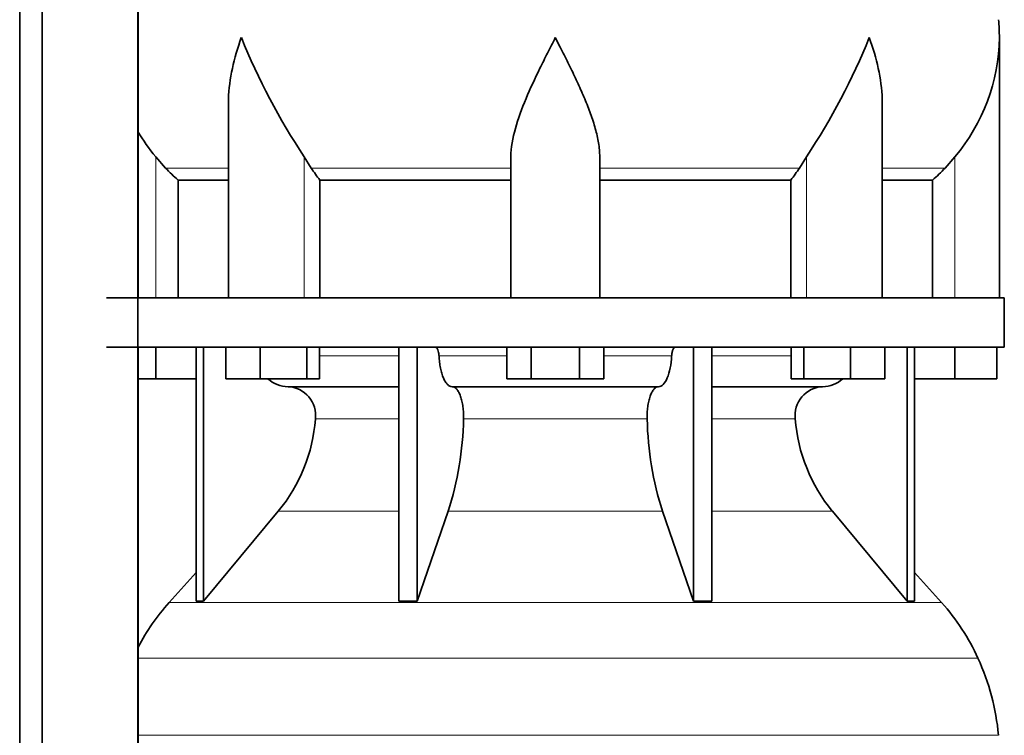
# Model space of a CAD drawing. Header units: millimetres. Extents: x 160 to 768, y -1429 to 1506.
# Tile 13 of 17: x 501 to 701, y 159 to 304. Entities that reach past the tile are written whole.
import ezdxf

# ---------------------------------------------------------------- set-up
doc = ezdxf.new("R2010")
doc.units = ezdxf.units.MM
doc.layers.add('LOW_134-6', color=7, linetype='Continuous')
doc.layers.add('VSI134_DIFFUSORE', color=7, linetype='Continuous')

# ---------------------------------------------------------------- blocks, each defined once
blk = doc.blocks.new('SE3')
at = {"layer": 'LOW_134-6', "color": 7, "linetype": 'Continuous', "lineweight": 35}
for p, q in [((501.38, 105.68), (501.38, 992.18)), ((505.93, 105.68), (505.93, 992.18)), ((525.31, 992.18), (525.31, 105.68)), ((525.38, 382.18), (525.38, 247.18)), ((525.38, 237.18), (525.38, 105.68))]:
    blk.add_line(p, q, dxfattribs=at)
at = {"layer": 'VSI134_DIFFUSORE', "color": 7, "linetype": 'Continuous', "lineweight": 35}
for p, q in [((699.94, 247.18), (699.94, 299.92)), ((543.67, 286.54), (543.67, 247.18)), ((676.22, 247.18), (676.22, 286.54)), ((530.96, 273.48), (528.94, 275.78)), ((560.45, 273.48), (559.03, 275.78)), ((600.94, 247.18), (600.94, 275.78)), ((618.94, 247.18), (618.94, 275.78)), ((660.86, 275.78), (659.43, 273.48)), ((690.94, 275.78), (688.93, 273.48)), ((533.47, 271.04), (543.67, 271.04)), ((533.47, 247.18), (533.47, 271.04)), ((562.23, 271.04), (600.94, 271.04)), ((562.23, 247.18), (562.23, 271.04)), ((618.94, 271.04), (657.65, 271.04)), ((657.65, 271.04), (657.65, 247.18)), ((676.22, 271.04), (686.42, 271.04)), ((686.42, 271.04), (686.42, 247.18)), ((700.94, 247.18), (518.94, 247.18)), ((700.94, 237.18), (700.94, 247.18)), ((518.94, 237.18), (700.94, 237.18)), ((528.94, 230.78), (528.94, 237.18)), ((537.12, 237.18), (537.12, 185.73)), ((538.65, 237.18), (538.65, 185.73)), ((543.19, 230.78), (543.19, 237.18)), ((550.13, 230.78), (550.13, 237.18)), ((559.61, 230.78), (559.61, 237.18)), ((562.15, 230.78), (562.15, 237.18)), ((578.25, 237.18), (578.25, 185.73)), ((581.94, 237.18), (581.94, 185.73)), ((600.13, 230.78), (600.13, 237.18)), ((605.04, 230.78), (605.04, 237.18)), ((614.85, 230.78), (614.85, 237.18)), ((619.76, 230.78), (619.76, 237.18)), ((637.95, 237.18), (637.95, 185.73)), ((641.64, 237.18), (641.64, 185.73)), ((657.74, 230.78), (657.74, 237.18)), ((660.28, 230.78), (660.28, 237.18)), ((669.76, 230.78), (669.76, 237.18)), ((676.7, 230.78), (676.7, 237.18)), ((681.24, 237.18), (681.24, 185.73)), ((682.77, 237.18), (682.77, 185.73)), ((690.94, 230.78), (690.94, 237.18)), ((699.44, 230.78), (699.44, 237.18)), ((528.94, 230.78), (525.38, 230.78)), ((537.12, 230.78), (528.94, 230.78)), ((550.13, 230.78), (543.19, 230.78)), ((559.61, 230.78), (550.13, 230.78)), ((562.15, 230.78), (559.61, 230.78)), ((605.04, 230.78), (600.13, 230.78)), ((614.85, 230.78), (605.04, 230.78)), ((619.76, 230.78), (614.85, 230.78)), ((660.28, 230.78), (657.74, 230.78)), ((669.76, 230.78), (660.28, 230.78)), ((676.7, 230.78), (669.76, 230.78)), ((690.94, 230.78), (682.77, 230.78)), ((699.44, 230.78), (690.94, 230.78)), ((555.77, 229.18), (578.25, 229.18)), ((589.04, 229.18), (630.85, 229.18)), ((641.64, 229.18), (664.12, 229.18)), ((538.65, 185.73), (553.8, 203.94)), ((581.94, 185.73), (588.22, 203.94)), ((631.67, 203.94), (637.95, 185.73)), ((666.09, 203.94), (681.24, 185.73)), ((537.12, 191.5), (531.65, 185.43)), ((688.24, 185.43), (682.77, 191.5)), ((537.12, 185.73), (538.65, 185.73)), ((578.25, 185.73), (581.94, 185.73)), ((637.95, 185.73), (641.64, 185.73)), ((681.24, 185.73), (682.77, 185.73))]:
    blk.add_line(p, q, dxfattribs=at)
at = {"layer": 'VSI134_DIFFUSORE', "color": 4, "linetype": 'Continuous', "lineweight": 9}
for p, q in [((528.94, 247.18), (528.94, 275.78)), ((559.03, 247.18), (559.03, 275.78)), ((660.86, 247.18), (660.86, 275.78)), ((690.94, 247.18), (690.94, 275.78)), ((543.67, 273.48), (530.96, 273.48)), ((600.94, 273.48), (560.45, 273.48)), ((618.94, 273.48), (659.43, 273.48)), ((676.22, 273.48), (688.93, 273.48)), ((562.15, 235.41), (578.25, 235.41)), ((586.37, 235.41), (600.13, 235.41)), ((619.76, 235.41), (633.52, 235.41)), ((641.64, 235.41), (657.74, 235.41)), ((578.25, 222.64), (561.32, 222.64)), ((628.56, 222.64), (591.33, 222.64)), ((658.57, 222.64), (641.64, 222.64)), ((553.8, 203.94), (578.25, 203.94)), ((588.22, 203.94), (631.67, 203.94)), ((641.64, 203.94), (666.09, 203.94)), ((531.65, 185.43), (688.24, 185.43)), ((695.61, 174.17), (525.38, 174.17)), ((525.38, 158.54), (699.77, 158.54))]:
    blk.add_line(p, q, dxfattribs=at)
at = {"layer": 'VSI134_DIFFUSORE', "color": 7, "linetype": 'Continuous', "lineweight": 35}
for centre, radius, start, end in [((661.44, 299.91), 38.5, 359.9861, 5.4174), ((672.13, 350.85), 135.74, 202.0412, 213.5763), ((547.76, 350.85), 135.74, 326.4237, 337.9588), ((661.25, 300.59), 38.7, 320.1094, 358.9842), ((558.64, 300.59), 38.7, 210.5496, 219.8906), ((593.57, 295.7), 39.88, 213.8582, 218.2062), ((626.32, 295.7), 39.88, 321.7938, 326.1418), ((556, 235.86), 6.68, 229.5852, 268.0094), ((663.89, 235.86), 6.68, 271.9979, 310.3729), ((555.49, 223.32), 5.87, 353.3223, 87.2173), ((664.38, 223.34), 5.85, 92.5772, 186.8833), ((528.01, 225.16), 33.4, 320.5472, 355.6594), ((526.38, 223.84), 64.97, 342.1602, 358.9354), ((695.02, 224.09), 66.48, 181.2569, 197.6475), ((691.98, 225.21), 33.51, 184.3996, 219.3938), ((564.34, 155.98), 44, 138, 152.3158), ((655.54, 155.98), 44, 24.4088, 42), ((650.99, 153.92), 49, 5.4174, 24.4088)]:
    blk.add_arc(centre, radius, start, end, dxfattribs=at)
for points, knots in [([(543.67, 286.53), (543.67, 286.85), (543.67, 287.18), (543.82, 291.55), (544.81, 295.76), (546.3, 299.91)], [0.4601729, 0.4601729, 0.4601729, 0.4601729, 0.5, 0.5, 1, 1, 1, 1]), ([(600.94, 275.78), (600.94, 277.61), (601.3, 279.55), (602.4, 283.49), (603.15, 285.5), (604.86, 289.6), (605.82, 291.64), (607.32, 294.72), (607.84, 295.75), (608.88, 297.82), (609.42, 298.88), (609.94, 299.91)], [0, 0, 0, 0, 0.25, 0.25, 0.5, 0.5, 0.75, 0.75, 0.875, 0.875, 1, 1, 1, 1]), ([(618.94, 275.78), (618.94, 276.69), (618.85, 277.63), (618.54, 279.53), (618.32, 280.5), (617.91, 281.98), (617.76, 282.48), (617.44, 283.48), (617.26, 283.98), (616.72, 285.48), (616.33, 286.49), (615.48, 288.52), (615.03, 289.54), (614.08, 291.59), (613.59, 292.63), (612.57, 294.71), (612.06, 295.74), (611.27, 297.3), (611.01, 297.82), (610.61, 298.6), (610.48, 298.86), (610.21, 299.39), (610.08, 299.65), (609.94, 299.91)], [0, 0, 0, 0, 0.125, 0.125, 0.25, 0.25, 0.3125, 0.3125, 0.375, 0.375, 0.5, 0.5, 0.625, 0.625, 0.75, 0.75, 0.875, 0.875, 0.9375, 0.9375, 0.96875, 0.96875, 1, 1, 1, 1]), ([(676.22, 286.53), (676.22, 286.85), (676.21, 287.18), (676.06, 291.55), (675.08, 295.76), (673.58, 299.91)], [0.4601729, 0.4601729, 0.4601729, 0.4601729, 0.5, 0.5, 1, 1, 1, 1]), ([(585.61, 237.18), (585.66, 237.18), (585.7, 237.17), (585.8, 237.13), (585.84, 237.1), (585.97, 236.97), (586.05, 236.84), (586.19, 236.51), (586.25, 236.32), (586.33, 235.89), (586.36, 235.65), (586.37, 235.41)], [0, 0, 0, 0, 0.125, 0.125, 0.25, 0.25, 0.5, 0.5, 0.75, 0.75, 1, 1, 1, 1]), ([(633.52, 235.41), (633.53, 235.65), (633.55, 235.88), (633.62, 236.21), (633.64, 236.31), (633.7, 236.5), (633.73, 236.59), (633.8, 236.76), (633.84, 236.83), (633.92, 236.95), (633.96, 237.01), (634.05, 237.1), (634.09, 237.13), (634.18, 237.17), (634.23, 237.18), (634.28, 237.18)], [0, 0, 0, 0, 0.25, 0.25, 0.375, 0.375, 0.5, 0.5, 0.625, 0.625, 0.75, 0.75, 0.875, 0.875, 1, 1, 1, 1]), ([(589.04, 229.18), (588.87, 229.18), (588.71, 229.22), (588.47, 229.34), (588.39, 229.39), (588.23, 229.5), (588.16, 229.57), (587.93, 229.79), (587.78, 229.98), (587.5, 230.43), (587.37, 230.68), (587.13, 231.24), (587.02, 231.56), (586.82, 232.23), (586.73, 232.59), (586.58, 233.34), (586.52, 233.74), (586.42, 234.56), (586.39, 234.98), (586.37, 235.41)], [0, 0, 0, 0, 0.125, 0.125, 0.1875, 0.1875, 0.25, 0.25, 0.375, 0.375, 0.5, 0.5, 0.625, 0.625, 0.75, 0.75, 0.875, 0.875, 1, 1, 1, 1]), ([(633.52, 235.41), (633.44, 233.7), (633.13, 232.1), (632.15, 229.83), (631.5, 229.18), (630.85, 229.18)], [0, 0, 0, 0, 0.5, 0.5, 1, 1, 1, 1]), ([(589.04, 229.18), (589.12, 229.18), (589.2, 229.17), (589.35, 229.13), (589.43, 229.1), (589.67, 228.97), (589.82, 228.84), (590.11, 228.5), (590.25, 228.3), (590.44, 227.94), (590.5, 227.81), (590.62, 227.53), (590.68, 227.38), (590.84, 226.92), (590.94, 226.59), (591.06, 226.05), (591.1, 225.87), (591.16, 225.49), (591.19, 225.3), (591.27, 224.71), (591.31, 224.3), (591.34, 223.47), (591.35, 223.05), (591.33, 222.64)], [0, 0, 0, 0, 0.0625, 0.0625, 0.125, 0.125, 0.25, 0.25, 0.375, 0.375, 0.4375, 0.4375, 0.5, 0.5, 0.625, 0.625, 0.6875, 0.6875, 0.75, 0.75, 0.875, 0.875, 1, 1, 1, 1]), ([(628.56, 222.64), (628.54, 223.05), (628.54, 223.47), (628.57, 224.09), (628.59, 224.29), (628.62, 224.7), (628.64, 224.9), (628.72, 225.49), (628.79, 225.87), (628.91, 226.41), (628.95, 226.58), (629.05, 226.92), (629.15, 227.24), (629.26, 227.53), (629.38, 227.8), (629.45, 227.94), (629.64, 228.3), (629.78, 228.51), (630.07, 228.84), (630.22, 228.97), (630.54, 229.14), (630.69, 229.18), (630.85, 229.18)], [0, 0, 0, 0, 0.125, 0.125, 0.1875, 0.1875, 0.25, 0.25, 0.375, 0.375, 0.4375, 0.4375, 0.5, 0.5625, 0.5625, 0.625, 0.625, 0.75, 0.75, 0.875, 0.875, 1, 1, 1, 1])]:
    blk.add_open_spline(points, degree=3, knots=knots, dxfattribs=at)
for points in [[(533.47, 271.04), (532.6, 271.82), (531.76, 272.64), (530.96, 273.48)], [(688.93, 273.48), (688.13, 272.64), (687.29, 271.82), (686.42, 271.04)]]:
    blk.add_open_spline(points, degree=3, dxfattribs=at)

msp = doc.modelspace()

# ---------------------------------------------------------------- block references
msp.add_blockref('SE3', (0, 0))

doc.saveas('drawing.dxf')
